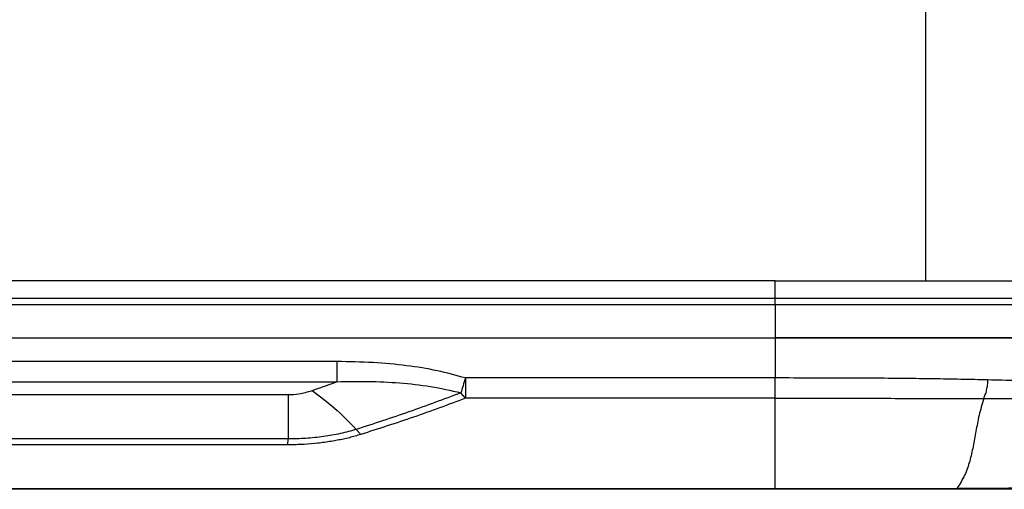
# Model space of a CAD drawing. Extents: x 3 to 428, y 3 to 275.
# Tile 22 of 42: x 172 to 196, y 221 to 232. Entities that reach past the tile are written whole.
import ezdxf

# ---------------------------------------------------------------- set-up
doc = ezdxf.new("R2010")
doc.units = 0
doc.linetypes.add('SLD-SOLID', pattern=[0])
doc.layers.get('0').update_dxf_attribs({"linetype": 'CONTINUOUS'})

msp = doc.modelspace()

# ---------------------------------------------------------------- linework, layer by layer
at = {"color": 8, "linetype": 'SLD-SOLID'}
msp.add_line((194.079, 233.912), (194.079, 225.912), dxfattribs=at)
at = {"color": 7, "linetype": 'SLD-SOLID'}
for p, q in [((190.454, 225.912), (85.329, 225.912)), ((190.454, 225.494), (190.454, 225.912)), ((85.329, 225.494), (190.454, 225.494)), ((190.454, 225.33), (190.454, 225.494)), ((190.454, 225.33), (85.329, 225.33)), ((190.454, 225.33), (190.454, 224.537)), ((85.329, 224.537), (190.454, 224.537)), ((190.454, 224.537), (190.454, 223.568)), ((179.874, 223.963), (95.909, 223.963)), ((95.909, 223.478), (179.874, 223.478)), ((179.274, 223.265), (179.874, 223.478)), ((190.454, 223.568), (182.976, 223.568)), ((182.976, 223.077), (182.865, 223.21)), ((97.086, 223.165), (178.697, 223.165)), ((190.454, 223.077), (182.976, 223.077)), ((190.454, 220.889), (190.454, 223.077)), ((180.448, 222.204), (180.341, 222.326)), ((178.692, 222.095), (97.092, 222.095)), ((178.691, 221.954), (178.692, 222.095)), ((178.691, 221.954), (97.092, 221.954)), ((190.454, 220.889), (85.329, 220.889)), ((190.454, 220.881), (85.329, 220.881)), ((194.842, 220.899), (190.454, 220.889)), ((190.454, 220.881), (190.454, 220.889)), ((194.842, 220.881), (190.454, 220.881))]:
    msp.add_line(p, q, dxfattribs=at)
for points, knots in [([(190.454, 225.912), (190.825, 225.912), (191.567, 225.912), (192.668, 225.912), (193.749, 225.912), (194.797, 225.912), (195.797, 225.912), (196.741, 225.912), (197.62, 225.912), (198.432, 225.912), (199.174, 225.912), (199.838, 225.912), (200.415, 225.912), (200.895, 225.912), (201.273, 225.912), (201.544, 225.912), (201.715, 225.912), (201.737, 225.912), (201.748, 225.912)], [0, 0, 0, 0, 0.062723, 0.125447, 0.188167, 0.250879, 0.313594, 0.375198, 0.436803, 0.498401, 0.559999, 0.62286, 0.685721, 0.748573, 0.811422, 0.874279, 0.93714, 1, 1, 1, 1]), ([(190.454, 225.494), (190.822, 225.494), (191.559, 225.494), (192.653, 225.494), (193.727, 225.494), (194.769, 225.494), (195.769, 225.494), (196.718, 225.494), (197.606, 225.494), (198.427, 225.494), (199.169, 225.494), (199.828, 225.494), (200.397, 225.494), (200.871, 225.494), (201.243, 225.494), (201.51, 225.494), (201.679, 225.494), (201.7, 225.494), (201.711, 225.494)], [0, 0, 0, 0, 0.062501, 0.125006, 0.187507, 0.25, 0.312495, 0.374999, 0.437503, 0.5, 0.562497, 0.625001, 0.687505, 0.75, 0.812493, 0.874994, 0.937499, 1, 1, 1, 1]), ([(201.704, 225.33), (201.693, 225.33), (201.672, 225.33), (201.503, 225.33), (201.237, 225.33), (200.864, 225.33), (200.391, 225.33), (199.822, 225.33), (199.164, 225.33), (198.422, 225.33), (197.602, 225.33), (196.714, 225.33), (195.765, 225.33), (194.766, 225.33), (193.725, 225.33), (192.652, 225.33), (191.558, 225.33), (190.822, 225.33), (190.454, 225.33)], [0, 0, 0, 0, 0.062501, 0.125005, 0.187507, 0.25, 0.312495, 0.374999, 0.437503, 0.5, 0.562497, 0.625001, 0.687505, 0.75, 0.812493, 0.874995, 0.937499, 1, 1, 1, 1]), ([(190.454, 224.537), (190.769, 224.537), (191.401, 224.537), (192.343, 224.537), (193.271, 224.537), (194.179, 224.537), (195.06, 224.537), (195.909, 224.537), (196.719, 224.537), (197.485, 224.537), (198.201, 224.537), (198.862, 224.537), (199.464, 224.537), (200.001, 224.537), (200.469, 224.537), (200.867, 224.537), (201.192, 224.537), (201.43, 224.537), (201.589, 224.537), (201.686, 224.537), (201.698, 224.537), (201.704, 224.537)], [0, 0, 0, 0, 0.053553, 0.107298, 0.161044, 0.214599, 0.268156, 0.321906, 0.375658, 0.42922, 0.48282, 0.536613, 0.590407, 0.644011, 0.697561, 0.751303, 0.805045, 0.858595, 0.90571, 0.952888, 1, 1, 1, 1]), ([(201.704, 224.537), (201.693, 224.537), (201.672, 224.537), (201.503, 224.537), (201.237, 224.537), (200.864, 224.537), (200.392, 224.537), (199.822, 224.537), (199.164, 224.537), (198.421, 224.537), (197.603, 224.537), (196.713, 224.537), (195.765, 224.537), (194.766, 224.537), (193.725, 224.537), (192.652, 224.537), (191.558, 224.537), (190.821, 224.537), (190.454, 224.537)], [0, 0, 0, 0, 0.062415, 0.125005, 0.187616, 0.25, 0.312405, 0.374999, 0.437614, 0.5, 0.562405, 0.625001, 0.687615, 0.75, 0.812404, 0.874995, 0.937595, 1, 1, 1, 1]), ([(179.874, 223.963), (179.874, 223.916), (179.874, 223.822), (179.874, 223.689), (179.874, 223.57), (179.874, 223.509), (179.874, 223.478)], [0, 0, 0, 0, 0.25, 0.499998, 0.749999, 1, 1, 1, 1]), ([(182.976, 223.568), (182.751, 223.629), (182.284, 223.758), (181.537, 223.874), (180.727, 223.95), (180.165, 223.958), (179.874, 223.963)], [0, 0, 0, 0, 0.222819, 0.462806, 0.721466, 1, 1, 1, 1]), ([(179.874, 223.478), (180.126, 223.483), (180.631, 223.492), (181.385, 223.456), (182.134, 223.376), (182.622, 223.265), (182.865, 223.21)], [0, 0, 0, 0, 0.251485, 0.502132, 0.751733, 1, 1, 1, 1]), ([(182.976, 223.568), (182.956, 223.503), (182.916, 223.372), (182.882, 223.264), (182.865, 223.21)], [0, 0, 0, 0, 0.499996, 1, 1, 1, 1]), ([(182.976, 223.568), (182.976, 223.52), (182.976, 223.424), (182.976, 223.336), (182.976, 223.292)], [0, 0, 0, 0, 0.499998, 1, 1, 1, 1]), ([(195.59, 223.52), (195.482, 223.522), (195.265, 223.528), (194.935, 223.534), (194.603, 223.54), (194.268, 223.546), (193.931, 223.55), (193.486, 223.556), (192.905, 223.561), (192.16, 223.564), (191.334, 223.566), (190.755, 223.567), (190.454, 223.568)], [0, 0, 0, 0, 0.068326, 0.136263, 0.203817, 0.270972, 0.337726, 0.404088, 0.532666, 0.674833, 0.830573, 1, 1, 1, 1]), ([(190.454, 223.077), (190.454, 223.108), (190.454, 223.169), (190.454, 223.29), (190.454, 223.424), (190.454, 223.52), (190.454, 223.568)], [0, 0, 0, 0, 0.249999, 0.5, 0.75, 1, 1, 1, 1]), ([(195.487, 223.074), (195.501, 223.104), (195.529, 223.163), (195.56, 223.273), (195.583, 223.394), (195.588, 223.478), (195.59, 223.52)], [0, 0, 0, 0, 0.245282, 0.497069, 0.750368, 1, 1, 1, 1]), ([(200.425, 223.506), (200.317, 223.501), (200.095, 223.491), (199.81, 223.484), (199.606, 223.48), (199.505, 223.479), (199.4, 223.478), (199.291, 223.477), (199.179, 223.476), (199.063, 223.476), (198.802, 223.475), (198.371, 223.476), (197.726, 223.481), (197.026, 223.49), (196.31, 223.503), (195.822, 223.514), (195.59, 223.52)], [0, 0, 0, 0, 0.097449, 0.202215, 0.226731, 0.251612, 0.276862, 0.302485, 0.328481, 0.354847, 0.381577, 0.50243, 0.628207, 0.760248, 0.886035, 1, 1, 1, 1]), ([(178.697, 223.165), (178.782, 223.169), (178.986, 223.178), (179.168, 223.233), (179.274, 223.265)], [0, 0, 0, 0, 0.417687, 1, 1, 1, 1]), ([(179.274, 223.265), (179.455, 223.13), (179.818, 222.861), (180.167, 222.505), (180.341, 222.326)], [0, 0, 0, 0, 0.499998, 1, 1, 1, 1]), ([(182.865, 223.21), (182.448, 223.052), (181.612, 222.738), (180.765, 222.464), (180.341, 222.326)], [0, 0, 0, 0, 0.500026, 1, 1, 1, 1]), ([(182.976, 223.292), (182.976, 223.251), (182.976, 223.169), (182.976, 223.108), (182.976, 223.077)], [0, 0, 0, 0, 0.500005, 1, 1, 1, 1]), ([(178.697, 223.165), (178.696, 223.005), (178.695, 222.686), (178.693, 222.292), (178.692, 222.095)], [0, 0, 0, 0, 0.499999, 1, 1, 1, 1]), ([(182.976, 223.077), (182.559, 222.922), (181.722, 222.611), (180.873, 222.34), (180.448, 222.204)], [0, 0, 0, 0, 0.498229, 1, 1, 1, 1]), ([(190.454, 223.077), (190.743, 223.077), (191.322, 223.077), (192.185, 223.076), (193.037, 223.077), (193.875, 223.075), (194.697, 223.075), (195.224, 223.074), (195.487, 223.074)], [0, 0, 0, 0, 0.166614, 0.33327, 0.499799, 0.666381, 0.833148, 1, 1, 1, 1]), ([(195.487, 223.074), (195.448, 222.937), (195.37, 222.666), (195.299, 222.279), (195.234, 221.91), (195.154, 221.558), (195.04, 221.216), (194.909, 221.006), (194.842, 220.899)], [0, 0, 0, 0, 0.167369, 0.332445, 0.496821, 0.661673, 0.828493, 1, 1, 1, 1]), ([(195.487, 223.074), (195.741, 223.075), (196.249, 223.075), (196.966, 223.074), (197.645, 223.075), (198.278, 223.075), (198.861, 223.073), (199.389, 223.071), (199.863, 223.07), (200.126, 223.069), (200.257, 223.069)], [0, 0, 0, 0, 0.124884, 0.249788, 0.37474, 0.499749, 0.624799, 0.74986, 0.874918, 1, 1, 1, 1]), ([(180.341, 222.326), (180.214, 222.291), (179.961, 222.219), (179.549, 222.149), (179.124, 222.103), (178.836, 222.098), (178.692, 222.095)], [0, 0, 0, 0, 0.25049, 0.500939, 0.750972, 1, 1, 1, 1]), ([(180.448, 222.204), (180.403, 222.19), (180.313, 222.163), (180.174, 222.126), (180.032, 222.093), (179.886, 222.063), (179.681, 222.027), (179.414, 221.991), (179.064, 221.96), (178.822, 221.956), (178.691, 221.954)], [0, 0, 0, 0, 0.084585, 0.169196, 0.254022, 0.339249, 0.425062, 0.607435, 0.787926, 1, 1, 1, 1]), ([(197.36, 220.902), (197.358, 220.902), (197.355, 220.903), (197.33, 220.904), (197.298, 220.905), (197.261, 220.905), (197.224, 220.906), (197.139, 220.907), (197.016, 220.907), (196.847, 220.907), (196.738, 220.907), (196.551, 220.907), (196.314, 220.905), (196.022, 220.904), (195.75, 220.903), (195.449, 220.901), (195.138, 220.9), (194.938, 220.9), (194.842, 220.899)], [0, 0, 0, 0, 0.054941, 0.103701, 0.146255, 0.182584, 0.212673, 0.236528, 0.37008, 0.414124, 0.457888, 0.501389, 0.621437, 0.688641, 0.760561, 0.847831, 0.927657, 1, 1, 1, 1]), ([(194.842, 220.881), (194.842, 220.882), (194.842, 220.883), (194.842, 220.894), (194.842, 220.899)], [0, 0, 0, 0, 0.500008, 1, 1, 1, 1]), ([(197.291, 220.881), (197.288, 220.881), (197.283, 220.881), (197.249, 220.881), (197.195, 220.881), (197.09, 220.881), (196.9, 220.881), (196.578, 220.881), (196.254, 220.881), (195.968, 220.881), (195.678, 220.881), (195.302, 220.881), (194.995, 220.881), (194.842, 220.881)], [0, 0, 0, 0, 0.059479, 0.118399, 0.177266, 0.236588, 0.369093, 0.501084, 0.630659, 0.695157, 0.760294, 0.880047, 1, 1, 1, 1])]:
    msp.add_open_spline(points, degree=3, knots=knots, dxfattribs=at)

doc.saveas('drawing.dxf')
